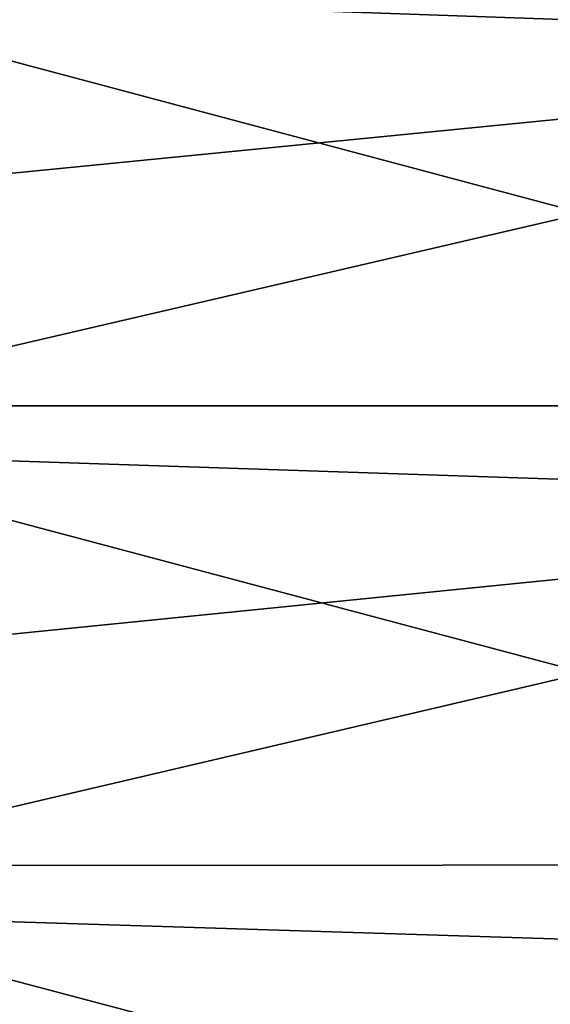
# Model space of a CAD drawing. Header units: metres. Extents: x -2 to 102, y -85 to 102.
# Tile 81 of 256: x 1.49 to 4.48, y -3.1 to 2.45. Entities that reach past the tile are written whole.
import ezdxf

# ---------------------------------------------------------------- set-up
doc = ezdxf.new("R2010")
doc.units = ezdxf.units.M
doc.layers.add('solid_21064300', color=7, linetype='CONTINUOUS')

msp = doc.modelspace()

# ---------------------------------------------------------------- linework, layer by layer
at = {"layer": 'solid_21064300'}
for points in [[(8.740137, 2.307842, 84.71386), (8.740137, 4.890217, 84.604073), (-0.986912, 2.649314, 84.958702)], [(8.740137, 0.27668, -84.744835), (-0.986912, 0.277564, -84.99955), (-0.986912, 2.869594, -84.951546)], [(8.740137, 2.860944, -84.696983), (8.740137, 0.27668, -84.744835), (-0.986912, 2.869594, -84.951546)], [(8.740137, 2.307842, 84.71386), (-0.986912, 2.649314, 84.958702), (-0.986912, 1.34875, 84.989296)], [(8.740137, 2.307842, 84.71386), (-0.986912, 1.34875, 84.989296), (-0.986912, 0.04787, 84.999985)], [(8.740137, -0.27668, 84.744835), (8.740137, 2.307842, 84.71386), (-0.986912, 0.04787, 84.999985)], [(8.740137, -2.307842, -84.71386), (-0.986912, -2.314724, -84.968475), (-0.986912, 0.277564, -84.99955)], [(8.740137, 0.27668, -84.744835), (8.740137, -2.307842, -84.71386), (-0.986912, 0.277564, -84.99955)], [(8.740137, -0.27668, 84.744835), (-0.986912, 0.04787, 84.999985), (-0.986912, -1.253021, 84.990761)], [(8.740137, -0.27668, 84.744835), (-0.986912, -1.253021, 84.990761), (-0.986912, -2.553619, 84.961632)], [(8.740137, -2.860944, 84.696983), (8.740137, -0.27668, 84.744835), (-0.986912, -2.553619, 84.961632)], [(8.740137, -2.307842, -84.71386), (8.740137, -4.890217, -84.604073), (-0.986912, -2.314724, -84.968475)], [(8.740137, -4.890217, -84.604073), (-0.986912, -4.90486, -84.858368), (-0.986912, -2.314724, -84.968475)], [(8.740137, -2.860944, 84.696983), (-0.986912, -2.553619, 84.961632), (-0.986912, -3.853618, 84.912598)], [(8.740137, -2.860944, 84.696983), (-0.986912, -3.853618, 84.912598), (-0.986912, -5.152715, 84.843674)], [(8.740137, -5.442547, 84.570343), (8.740137, -2.860944, 84.696983), (-0.986912, -5.152715, 84.843674)]]:
    msp.add_3dface(points, dxfattribs=at)

doc.saveas('drawing.dxf')
